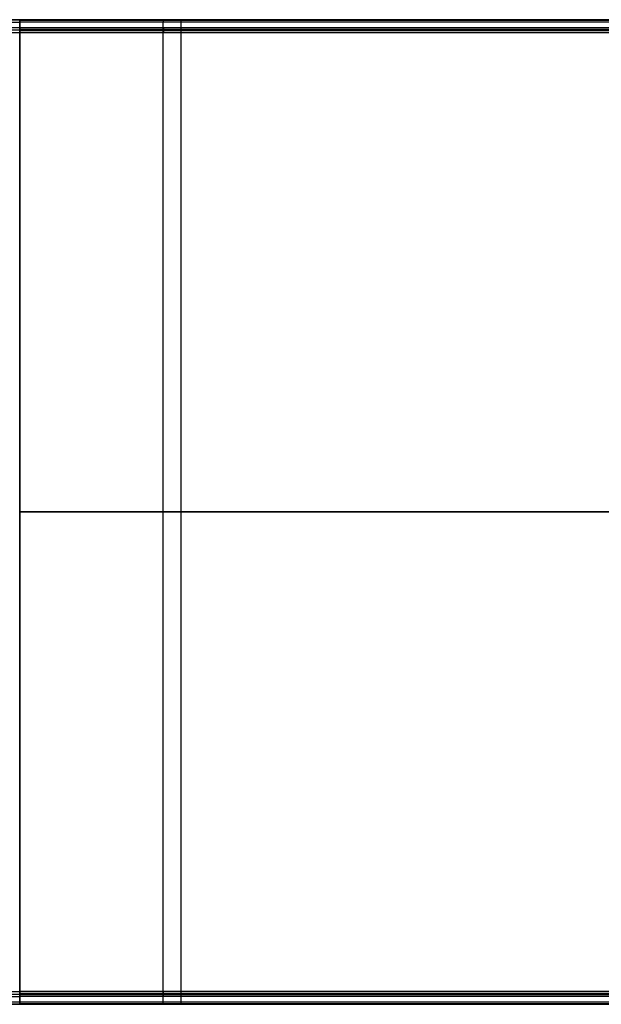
# Model space of a CAD drawing. Header units: millimetres. Extents: x -523 to -383, y 3 to 43.
# Tile 23 of 41: x -429 to -406, y 4 to 42. Entities that reach past the tile are written whole.
import ezdxf

# ---------------------------------------------------------------- set-up
doc = ezdxf.new("R2010")
doc.units = ezdxf.units.MM
doc.header["$MEASUREMENT"] = 0
doc.layers.add('Default', color=7, linetype='Continuous', true_color=0x000000)

msp = doc.modelspace()

# ---------------------------------------------------------------- linework, layer by layer
at = {"layer": 'Default'}
for p, q in [((-384.913, 42.326, -47.101), (-429.045, 42.326, -47.101)), ((-384.913, 42.326, -44.101), (-429.045, 42.326, -44.101)), ((-384.913, 42.326, -12.401), (-429.045, 42.326, -12.401)), ((-384.913, 42.326, -9.401), (-429.045, 42.326, -9.401)), ((-384.913, 42.326, 22.499), (-429.045, 42.326, 22.499)), ((-384.913, 42.326, 25.499), (-429.045, 42.326, 25.499)), ((-429.045, 42.126, -44.101), (-385.313, 42.126, -44.101)), ((-429.045, 42.126, -9.401), (-385.313, 42.126, -9.401)), ((-429.045, 42.126, 25.499), (-385.313, 42.126, 25.499)), ((-423.415, 3.926, -47.101), (-423.415, 42.326, -47.101)), ((-423.415, 42.126, -44.101), (-423.415, 42.326, -44.101)), ((-423.415, 3.926, -12.401), (-423.415, 42.326, -12.401)), ((-423.415, 42.126, -9.401), (-423.415, 42.326, -9.401)), ((-423.415, 3.926, 22.499), (-423.415, 42.326, 22.499)), ((-423.415, 42.126, 25.499), (-423.415, 42.326, 25.499)), ((-429.045, 41.926, -46.901), (-385.313, 41.926, -46.901)), ((-429.045, 41.926, -12.201), (-385.313, 41.926, -12.201)), ((-429.045, 41.926, 22.699), (-385.313, 41.926, 22.699)), ((-423.415, 4.326, -46.901), (-423.415, 41.926, -46.901)), ((-423.415, 4.326, -12.201), (-423.415, 41.926, -12.201)), ((-423.415, 4.326, 22.699), (-423.415, 41.926, 22.699)), ((-429.045, 23.126, -47.101), (-384.913, 23.126, -47.101)), ((-385.313, 23.126, -46.901), (-429.045, 23.126, -46.901)), ((-429.045, 23.126, -12.401), (-384.913, 23.126, -12.401)), ((-385.313, 23.126, -12.201), (-429.045, 23.126, -12.201)), ((-429.045, 23.126, 22.499), (-384.913, 23.126, 22.499)), ((-385.313, 23.126, 22.699), (-429.045, 23.126, 22.699)), ((-385.313, 4.326, -46.901), (-429.045, 4.326, -46.901)), ((-385.313, 4.326, -12.201), (-429.045, 4.326, -12.201)), ((-385.313, 4.326, 22.699), (-429.045, 4.326, 22.699)), ((-385.313, 4.126, -44.101), (-429.045, 4.126, -44.101)), ((-385.313, 4.126, -9.401), (-429.045, 4.126, -9.401)), ((-385.313, 4.126, 25.499), (-429.045, 4.126, 25.499)), ((-429.045, 3.926, -47.101), (-384.913, 3.926, -47.101)), ((-429.045, 3.926, -44.101), (-384.913, 3.926, -44.101)), ((-429.045, 3.926, -12.401), (-384.913, 3.926, -12.401)), ((-429.045, 3.926, -9.401), (-384.913, 3.926, -9.401)), ((-429.045, 3.926, 22.499), (-384.913, 3.926, 22.499)), ((-429.045, 3.926, 25.499), (-384.913, 3.926, 25.499)), ((-423.415, 3.926, -44.101), (-423.415, 4.126, -44.101)), ((-423.415, 3.926, -9.401), (-423.415, 4.126, -9.401)), ((-423.415, 3.926, 25.499), (-423.415, 4.126, 25.499))]:
    msp.add_line(p, q, dxfattribs=at)
for points in [[(-384.117, 42.426, -48.501), (-453.417, 42.426, -48.43), (-522.716, 42.426, -48.359)], [(-384.117, 42.426, -13.801), (-453.417, 42.426, -13.73), (-522.716, 42.426, -13.659)], [(-384.117, 42.426, 21.099), (-453.417, 42.426, 21.17), (-522.716, 42.426, 21.241)], [(-489.045, 42.426, -47.001), (-459.045, 42.426, -47.001), (-429.045, 42.426, -47.001)], [(-489.045, 42.426, -44.201), (-459.045, 42.426, -44.201), (-429.045, 42.426, -44.201)], [(-489.045, 42.426, -12.301), (-459.045, 42.426, -12.301), (-429.045, 42.426, -12.301)], [(-489.045, 42.426, -9.501), (-459.045, 42.426, -9.501), (-429.045, 42.426, -9.501)], [(-489.045, 42.426, 22.599), (-459.045, 42.426, 22.599), (-429.045, 42.426, 22.599)], [(-489.045, 42.426, 25.399), (-459.045, 42.426, 25.399), (-429.045, 42.426, 25.399)], [(-489.045, 42.326, -47.101), (-459.045, 42.326, -47.101), (-429.045, 42.326, -47.101)], [(-489.045, 42.326, -44.101), (-459.045, 42.326, -44.101), (-429.045, 42.326, -44.101)], [(-489.045, 42.326, -12.401), (-459.045, 42.326, -12.401), (-429.045, 42.326, -12.401)], [(-489.045, 42.326, -9.401), (-459.045, 42.326, -9.401), (-429.045, 42.326, -9.401)], [(-489.045, 42.326, 22.499), (-459.045, 42.326, 22.499), (-429.045, 42.326, 22.499)], [(-489.045, 42.326, 25.499), (-459.045, 42.326, 25.499), (-429.045, 42.326, 25.499)], [(-489.045, 42.126, -44.101), (-459.045, 42.126, -44.101), (-429.045, 42.126, -44.101)], [(-489.045, 42.126, -9.401), (-459.045, 42.126, -9.401), (-429.045, 42.126, -9.401)], [(-489.045, 42.126, 25.499), (-459.045, 42.126, 25.499), (-429.045, 42.126, 25.499)], [(-384.913, 42.426, -47.001), (-406.979, 42.426, -47.001), (-429.045, 42.426, -47.001)], [(-384.913, 42.426, -44.201), (-406.979, 42.426, -44.201), (-429.045, 42.426, -44.201)], [(-429.045, 42.426, -47.001), (-429.045, 42.426, -45.601), (-429.045, 42.426, -44.201)], [(-384.913, 42.426, -45.601), (-406.979, 42.426, -45.601), (-429.045, 42.426, -45.601)], [(-384.913, 42.426, -12.301), (-406.979, 42.426, -12.301), (-429.045, 42.426, -12.301)], [(-384.913, 42.426, -9.501), (-406.979, 42.426, -9.501), (-429.045, 42.426, -9.501)], [(-429.045, 42.426, -12.301), (-429.045, 42.426, -10.901), (-429.045, 42.426, -9.501)], [(-384.913, 42.426, -10.901), (-406.979, 42.426, -10.901), (-429.045, 42.426, -10.901)], [(-384.913, 42.426, 22.599), (-406.979, 42.426, 22.599), (-429.045, 42.426, 22.599)], [(-384.913, 42.426, 25.399), (-406.979, 42.426, 25.399), (-429.045, 42.426, 25.399)], [(-429.045, 42.426, 22.599), (-429.045, 42.426, 23.999), (-429.045, 42.426, 25.399)], [(-384.913, 42.426, 23.999), (-406.979, 42.426, 23.999), (-429.045, 42.426, 23.999)], [(-384.913, 42.397, -47.072), (-406.979, 42.397, -47.072), (-429.045, 42.397, -47.072)], [(-384.913, 42.397, -44.131), (-406.979, 42.397, -44.131), (-429.045, 42.397, -44.131)], [(-384.913, 42.397, -12.372), (-406.979, 42.397, -12.372), (-429.045, 42.397, -12.372)], [(-384.913, 42.397, -9.431), (-406.979, 42.397, -9.431), (-429.045, 42.397, -9.431)], [(-384.913, 42.397, 22.528), (-406.979, 42.397, 22.528), (-429.045, 42.397, 22.528)], [(-384.913, 42.397, 25.469), (-406.979, 42.397, 25.469), (-429.045, 42.397, 25.469)], [(-429.045, 3.926, -47.101), (-429.045, 23.126, -47.101), (-429.045, 42.326, -47.101)], [(-429.045, 42.326, -44.101), (-429.045, 42.226, -44.101), (-429.045, 42.126, -44.101)], [(-429.045, 3.926, -12.401), (-429.045, 23.126, -12.401), (-429.045, 42.326, -12.401)], [(-429.045, 42.326, -9.401), (-429.045, 42.226, -9.401), (-429.045, 42.126, -9.401)], [(-429.045, 3.926, 22.499), (-429.045, 23.126, 22.499), (-429.045, 42.326, 22.499)], [(-429.045, 42.326, 25.499), (-429.045, 42.226, 25.499), (-429.045, 42.126, 25.499)], [(-423.415, 42.426, -47.001), (-423.415, 42.426, -45.601), (-423.415, 42.426, -44.201)], [(-423.415, 42.426, -12.301), (-423.415, 42.426, -10.901), (-423.415, 42.426, -9.501)], [(-423.415, 42.426, 22.599), (-423.415, 42.426, 23.999), (-423.415, 42.426, 25.399)], [(-422.716, 3.826, -47.73), (-422.716, 23.126, -47.73), (-422.716, 42.426, -47.73)], [(-422.716, 3.826, -13.03), (-422.716, 23.126, -13.03), (-422.716, 42.426, -13.03)], [(-422.716, 3.826, 21.87), (-422.716, 23.126, 21.87), (-422.716, 42.426, 21.87)], [(-489.045, 42.026, -44.201), (-459.045, 42.026, -44.201), (-429.045, 42.026, -44.201)], [(-489.045, 42.026, -46.801), (-459.045, 42.026, -46.801), (-429.045, 42.026, -46.801)], [(-489.045, 42.026, -9.501), (-459.045, 42.026, -9.501), (-429.045, 42.026, -9.501)], [(-489.045, 42.026, -12.101), (-459.045, 42.026, -12.101), (-429.045, 42.026, -12.101)], [(-489.045, 42.026, 25.399), (-459.045, 42.026, 25.399), (-429.045, 42.026, 25.399)], [(-489.045, 42.026, 22.799), (-459.045, 42.026, 22.799), (-429.045, 42.026, 22.799)], [(-489.045, 41.926, -46.901), (-459.045, 41.926, -46.901), (-429.045, 41.926, -46.901)], [(-489.045, 41.926, -12.201), (-459.045, 41.926, -12.201), (-429.045, 41.926, -12.201)], [(-489.045, 41.926, 22.699), (-459.045, 41.926, 22.699), (-429.045, 41.926, 22.699)], [(-429.045, 42.055, -44.131), (-407.179, 42.055, -44.131), (-385.313, 42.055, -44.131)], [(-429.045, 42.055, -9.431), (-407.179, 42.055, -9.431), (-385.313, 42.055, -9.431)], [(-429.045, 42.055, 25.469), (-407.179, 42.055, 25.469), (-385.313, 42.055, 25.469)], [(-429.045, 42.026, -44.201), (-429.045, 42.026, -45.501), (-429.045, 42.026, -46.801)], [(-429.045, 42.026, -44.201), (-407.179, 42.026, -44.201), (-385.313, 42.026, -44.201)], [(-429.045, 42.026, -46.801), (-407.179, 42.026, -46.801), (-385.313, 42.026, -46.801)], [(-429.045, 42.026, -45.501), (-407.179, 42.026, -45.501), (-385.313, 42.026, -45.501)], [(-429.045, 42.026, -9.501), (-429.045, 42.026, -10.801), (-429.045, 42.026, -12.101)], [(-429.045, 42.026, -9.501), (-407.179, 42.026, -9.501), (-385.313, 42.026, -9.501)], [(-429.045, 42.026, -12.101), (-407.179, 42.026, -12.101), (-385.313, 42.026, -12.101)], [(-429.045, 42.026, -10.801), (-407.179, 42.026, -10.801), (-385.313, 42.026, -10.801)], [(-429.045, 42.026, 25.399), (-429.045, 42.026, 24.099), (-429.045, 42.026, 22.799)], [(-429.045, 42.026, 25.399), (-407.179, 42.026, 25.399), (-385.313, 42.026, 25.399)], [(-429.045, 42.026, 22.799), (-407.179, 42.026, 22.799), (-385.313, 42.026, 22.799)], [(-429.045, 42.026, 24.099), (-407.179, 42.026, 24.099), (-385.313, 42.026, 24.099)], [(-429.045, 41.997, -46.872), (-407.179, 41.997, -46.872), (-385.313, 41.997, -46.872)], [(-429.045, 41.997, -12.172), (-407.179, 41.997, -12.172), (-385.313, 41.997, -12.172)], [(-429.045, 41.997, 22.728), (-407.179, 41.997, 22.728), (-385.313, 41.997, 22.728)], [(-429.045, 41.926, -46.901), (-429.045, 23.126, -46.901), (-429.045, 4.326, -46.901)], [(-429.045, 41.926, -12.201), (-429.045, 23.126, -12.201), (-429.045, 4.326, -12.201)], [(-429.045, 41.926, 22.699), (-429.045, 23.126, 22.699), (-429.045, 4.326, 22.699)], [(-423.415, 42.026, -44.201), (-423.415, 42.026, -45.501), (-423.415, 42.026, -46.801)], [(-423.415, 42.026, -9.501), (-423.415, 42.026, -10.801), (-423.415, 42.026, -12.101)], [(-423.415, 42.026, 25.399), (-423.415, 42.026, 24.099), (-423.415, 42.026, 22.799)], [(-489.045, 4.326, -46.901), (-459.045, 4.326, -46.901), (-429.045, 4.326, -46.901)], [(-489.045, 4.326, -12.201), (-459.045, 4.326, -12.201), (-429.045, 4.326, -12.201)], [(-489.045, 4.326, 22.699), (-459.045, 4.326, 22.699), (-429.045, 4.326, 22.699)], [(-385.313, 4.255, -46.872), (-407.179, 4.255, -46.872), (-429.045, 4.255, -46.872)], [(-385.313, 4.255, -12.172), (-407.179, 4.255, -12.172), (-429.045, 4.255, -12.172)], [(-385.313, 4.255, 22.728), (-407.179, 4.255, 22.728), (-429.045, 4.255, 22.728)], [(-489.045, 4.226, -46.801), (-459.045, 4.226, -46.801), (-429.045, 4.226, -46.801)], [(-489.045, 4.226, -44.201), (-459.045, 4.226, -44.201), (-429.045, 4.226, -44.201)], [(-489.045, 4.226, -12.101), (-459.045, 4.226, -12.101), (-429.045, 4.226, -12.101)], [(-489.045, 4.226, -9.501), (-459.045, 4.226, -9.501), (-429.045, 4.226, -9.501)], [(-489.045, 4.226, 22.799), (-459.045, 4.226, 22.799), (-429.045, 4.226, 22.799)], [(-489.045, 4.226, 25.399), (-459.045, 4.226, 25.399), (-429.045, 4.226, 25.399)], [(-489.045, 4.126, -44.101), (-459.045, 4.126, -44.101), (-429.045, 4.126, -44.101)], [(-489.045, 4.126, -9.401), (-459.045, 4.126, -9.401), (-429.045, 4.126, -9.401)], [(-489.045, 4.126, 25.499), (-459.045, 4.126, 25.499), (-429.045, 4.126, 25.499)], [(-489.045, 3.926, -44.101), (-459.045, 3.926, -44.101), (-429.045, 3.926, -44.101)], [(-489.045, 3.926, -47.101), (-459.045, 3.926, -47.101), (-429.045, 3.926, -47.101)], [(-489.045, 3.926, -9.401), (-459.045, 3.926, -9.401), (-429.045, 3.926, -9.401)], [(-489.045, 3.926, -12.401), (-459.045, 3.926, -12.401), (-429.045, 3.926, -12.401)], [(-489.045, 3.926, 25.499), (-459.045, 3.926, 25.499), (-429.045, 3.926, 25.499)], [(-489.045, 3.926, 22.499), (-459.045, 3.926, 22.499), (-429.045, 3.926, 22.499)], [(-385.313, 4.226, -44.201), (-407.179, 4.226, -44.201), (-429.045, 4.226, -44.201)], [(-385.313, 4.226, -46.801), (-407.179, 4.226, -46.801), (-429.045, 4.226, -46.801)], [(-429.045, 4.226, -46.801), (-429.045, 4.226, -45.501), (-429.045, 4.226, -44.201)], [(-385.313, 4.226, -45.501), (-407.179, 4.226, -45.501), (-429.045, 4.226, -45.501)], [(-385.313, 4.226, -9.501), (-407.179, 4.226, -9.501), (-429.045, 4.226, -9.501)], [(-385.313, 4.226, -12.101), (-407.179, 4.226, -12.101), (-429.045, 4.226, -12.101)], [(-429.045, 4.226, -12.101), (-429.045, 4.226, -10.801), (-429.045, 4.226, -9.501)], [(-385.313, 4.226, -10.801), (-407.179, 4.226, -10.801), (-429.045, 4.226, -10.801)], [(-385.313, 4.226, 25.399), (-407.179, 4.226, 25.399), (-429.045, 4.226, 25.399)], [(-385.313, 4.226, 22.799), (-407.179, 4.226, 22.799), (-429.045, 4.226, 22.799)], [(-429.045, 4.226, 22.799), (-429.045, 4.226, 24.099), (-429.045, 4.226, 25.399)], [(-385.313, 4.226, 24.099), (-407.179, 4.226, 24.099), (-429.045, 4.226, 24.099)], [(-385.313, 4.197, -44.131), (-407.179, 4.197, -44.131), (-429.045, 4.197, -44.131)], [(-385.313, 4.197, -9.431), (-407.179, 4.197, -9.431), (-429.045, 4.197, -9.431)], [(-385.313, 4.197, 25.469), (-407.179, 4.197, 25.469), (-429.045, 4.197, 25.469)], [(-429.045, 4.126, -44.101), (-429.045, 4.026, -44.101), (-429.045, 3.926, -44.101)], [(-429.045, 4.126, -9.401), (-429.045, 4.026, -9.401), (-429.045, 3.926, -9.401)], [(-429.045, 4.126, 25.499), (-429.045, 4.026, 25.499), (-429.045, 3.926, 25.499)], [(-423.415, 4.226, -44.201), (-423.415, 4.226, -45.501), (-423.415, 4.226, -46.801)], [(-423.415, 4.226, -9.501), (-423.415, 4.226, -10.801), (-423.415, 4.226, -12.101)], [(-423.415, 4.226, 25.399), (-423.415, 4.226, 24.099), (-423.415, 4.226, 22.799)], [(-384.118, 3.826, -48.501), (-453.417, 3.826, -48.43), (-522.717, 3.826, -48.359)], [(-384.118, 3.826, -13.801), (-453.417, 3.826, -13.73), (-522.717, 3.826, -13.659)], [(-384.118, 3.826, 21.099), (-453.417, 3.826, 21.17), (-522.717, 3.826, 21.241)], [(-489.045, 3.826, -44.201), (-459.045, 3.826, -44.201), (-429.045, 3.826, -44.201)], [(-489.045, 3.826, -47.001), (-459.045, 3.826, -47.001), (-429.045, 3.826, -47.001)], [(-489.045, 3.826, -9.501), (-459.045, 3.826, -9.501), (-429.045, 3.826, -9.501)], [(-489.045, 3.826, -12.301), (-459.045, 3.826, -12.301), (-429.045, 3.826, -12.301)], [(-489.045, 3.826, 25.399), (-459.045, 3.826, 25.399), (-429.045, 3.826, 25.399)], [(-489.045, 3.826, 22.599), (-459.045, 3.826, 22.599), (-429.045, 3.826, 22.599)], [(-429.045, 3.855, -47.072), (-406.979, 3.855, -47.072), (-384.913, 3.855, -47.072)], [(-429.045, 3.855, -44.131), (-406.979, 3.855, -44.131), (-384.913, 3.855, -44.131)], [(-429.045, 3.855, -12.372), (-406.979, 3.855, -12.372), (-384.913, 3.855, -12.372)], [(-429.045, 3.855, -9.431), (-406.979, 3.855, -9.431), (-384.913, 3.855, -9.431)], [(-429.045, 3.855, 22.528), (-406.979, 3.855, 22.528), (-384.913, 3.855, 22.528)], [(-429.045, 3.855, 25.469), (-406.979, 3.855, 25.469), (-384.913, 3.855, 25.469)], [(-429.045, 3.826, -44.201), (-429.045, 3.826, -45.601), (-429.045, 3.826, -47.001)], [(-429.045, 3.826, -44.201), (-406.979, 3.826, -44.201), (-384.913, 3.826, -44.201)], [(-429.045, 3.826, -47.001), (-406.979, 3.826, -47.001), (-384.913, 3.826, -47.001)], [(-429.045, 3.826, -45.601), (-406.979, 3.826, -45.601), (-384.913, 3.826, -45.601)], [(-429.045, 3.826, -9.501), (-429.045, 3.826, -10.901), (-429.045, 3.826, -12.301)], [(-429.045, 3.826, -9.501), (-406.979, 3.826, -9.501), (-384.913, 3.826, -9.501)], [(-429.045, 3.826, -12.301), (-406.979, 3.826, -12.301), (-384.913, 3.826, -12.301)], [(-429.045, 3.826, -10.901), (-406.979, 3.826, -10.901), (-384.913, 3.826, -10.901)], [(-429.045, 3.826, 25.399), (-429.045, 3.826, 23.999), (-429.045, 3.826, 22.599)], [(-429.045, 3.826, 25.399), (-406.979, 3.826, 25.399), (-384.913, 3.826, 25.399)], [(-429.045, 3.826, 22.599), (-406.979, 3.826, 22.599), (-384.913, 3.826, 22.599)], [(-429.045, 3.826, 23.999), (-406.979, 3.826, 23.999), (-384.913, 3.826, 23.999)], [(-423.415, 3.826, -47.001), (-423.415, 3.826, -45.601), (-423.415, 3.826, -44.201)], [(-423.415, 3.826, -12.301), (-423.415, 3.826, -10.901), (-423.415, 3.826, -9.501)], [(-423.415, 3.826, 22.599), (-423.415, 3.826, 23.999), (-423.415, 3.826, 25.399)]]:
    msp.add_open_spline(points, degree=2, dxfattribs=at)
for points, weights in [([(-429.045, 42.426, -44.201), (-429.045, 42.426, -44.101), (-429.045, 42.326, -44.101)], [1, 0.707106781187, 1]), ([(-429.045, 42.326, -47.101), (-429.045, 42.426, -47.101), (-429.045, 42.426, -47.001)], [0.999999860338, 0.707106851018, 1]), ([(-429.045, 42.426, -9.501), (-429.045, 42.426, -9.401), (-429.045, 42.326, -9.401)], [1, 0.707106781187, 1]), ([(-429.045, 42.326, -12.401), (-429.045, 42.426, -12.401), (-429.045, 42.426, -12.301)], [0.999999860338, 0.707106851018, 1]), ([(-429.045, 42.426, 25.399), (-429.045, 42.426, 25.499), (-429.045, 42.326, 25.499)], [1, 0.707106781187, 1]), ([(-429.045, 42.326, 22.499), (-429.045, 42.426, 22.499), (-429.045, 42.426, 22.599)], [0.999999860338, 0.707106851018, 1]), ([(-429.045, 42.126, -44.101), (-429.045, 42.026, -44.101), (-429.045, 42.026, -44.201)], [0.999999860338, 0.707106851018, 1]), ([(-429.045, 42.126, -9.401), (-429.045, 42.026, -9.401), (-429.045, 42.026, -9.501)], [0.999999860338, 0.707106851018, 1]), ([(-429.045, 42.126, 25.499), (-429.045, 42.026, 25.499), (-429.045, 42.026, 25.399)], [0.999999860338, 0.707106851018, 1]), ([(-423.415, 42.426, -47.001), (-423.415, 42.426, -47.101), (-423.415, 42.326, -47.101)], [1, 0.707106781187, 1]), ([(-423.415, 42.426, -44.201), (-423.415, 42.426, -44.101), (-423.415, 42.326, -44.101)], [1, 0.707106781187, 1]), ([(-423.415, 42.426, -12.301), (-423.415, 42.426, -12.401), (-423.415, 42.326, -12.401)], [1, 0.707106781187, 1]), ([(-423.415, 42.426, -9.501), (-423.415, 42.426, -9.401), (-423.415, 42.326, -9.401)], [1, 0.707106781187, 1]), ([(-423.415, 42.426, 22.599), (-423.415, 42.426, 22.499), (-423.415, 42.326, 22.499)], [1, 0.707106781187, 1]), ([(-423.415, 42.426, 25.399), (-423.415, 42.426, 25.499), (-423.415, 42.326, 25.499)], [1, 0.707106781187, 1]), ([(-423.405, 42.126, -44.101), (-423.405, 42.026, -44.101), (-423.405, 42.026, -44.201)], [1, 0.707106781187, 1]), ([(-423.405, 42.126, -9.401), (-423.405, 42.026, -9.401), (-423.405, 42.026, -9.501)], [1, 0.707106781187, 1]), ([(-423.405, 42.126, 25.499), (-423.405, 42.026, 25.499), (-423.405, 42.026, 25.399)], [1, 0.707106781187, 1]), ([(-429.045, 42.026, -46.801), (-429.045, 42.026, -46.901), (-429.045, 41.926, -46.901)], [1, 0.707106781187, 1]), ([(-429.045, 42.026, -12.101), (-429.045, 42.026, -12.201), (-429.045, 41.926, -12.201)], [1, 0.707106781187, 1]), ([(-429.045, 42.026, 22.799), (-429.045, 42.026, 22.699), (-429.045, 41.926, 22.699)], [1, 0.707106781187, 1]), ([(-423.405, 42.026, -46.801), (-423.405, 42.026, -46.901), (-423.405, 41.926, -46.901)], [1, 0.707106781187, 1]), ([(-423.405, 42.026, -12.101), (-423.405, 42.026, -12.201), (-423.405, 41.926, -12.201)], [1, 0.707106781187, 1]), ([(-423.405, 42.026, 22.799), (-423.405, 42.026, 22.699), (-423.405, 41.926, 22.699)], [1, 0.707106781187, 1]), ([(-429.045, 4.326, -46.901), (-429.045, 4.226, -46.901), (-429.045, 4.226, -46.801)], [1, 0.707106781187, 1]), ([(-429.045, 4.326, -12.201), (-429.045, 4.226, -12.201), (-429.045, 4.226, -12.101)], [1, 0.707106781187, 1]), ([(-429.045, 4.326, 22.699), (-429.045, 4.226, 22.699), (-429.045, 4.226, 22.799)], [1, 0.707106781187, 1]), ([(-423.405, 4.226, -46.801), (-423.405, 4.226, -46.901), (-423.405, 4.326, -46.901)], [1, 0.707106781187, 1]), ([(-423.405, 4.226, -12.101), (-423.405, 4.226, -12.201), (-423.405, 4.326, -12.201)], [1, 0.707106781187, 1]), ([(-423.405, 4.226, 22.799), (-423.405, 4.226, 22.699), (-423.405, 4.326, 22.699)], [1, 0.707106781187, 1]), ([(-429.045, 4.226, -44.201), (-429.045, 4.226, -44.101), (-429.045, 4.126, -44.101)], [1, 0.707106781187, 1]), ([(-429.045, 4.226, -9.501), (-429.045, 4.226, -9.401), (-429.045, 4.126, -9.401)], [1, 0.707106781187, 1]), ([(-429.045, 4.226, 25.399), (-429.045, 4.226, 25.499), (-429.045, 4.126, 25.499)], [1, 0.707106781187, 1]), ([(-429.045, 3.926, -44.101), (-429.045, 3.826, -44.101), (-429.045, 3.826, -44.201)], [1, 0.707106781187, 1]), ([(-429.045, 3.826, -47.001), (-429.045, 3.826, -47.101), (-429.045, 3.926, -47.101)], [0.999999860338, 0.707106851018, 1]), ([(-429.045, 3.926, -9.401), (-429.045, 3.826, -9.401), (-429.045, 3.826, -9.501)], [1, 0.707106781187, 1]), ([(-429.045, 3.826, -12.301), (-429.045, 3.826, -12.401), (-429.045, 3.926, -12.401)], [0.999999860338, 0.707106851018, 1]), ([(-429.045, 3.926, 25.499), (-429.045, 3.826, 25.499), (-429.045, 3.826, 25.399)], [1, 0.707106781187, 1]), ([(-429.045, 3.826, 22.599), (-429.045, 3.826, 22.499), (-429.045, 3.926, 22.499)], [0.999999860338, 0.707106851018, 1]), ([(-423.415, 3.826, -47.001), (-423.415, 3.826, -47.101), (-423.415, 3.926, -47.101)], [1, 0.707106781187, 1]), ([(-423.415, 3.826, -44.201), (-423.415, 3.826, -44.101), (-423.415, 3.926, -44.101)], [1, 0.707106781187, 1]), ([(-423.415, 3.826, -12.301), (-423.415, 3.826, -12.401), (-423.415, 3.926, -12.401)], [1, 0.707106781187, 1]), ([(-423.415, 3.826, -9.501), (-423.415, 3.826, -9.401), (-423.415, 3.926, -9.401)], [1, 0.707106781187, 1]), ([(-423.415, 3.826, 22.599), (-423.415, 3.826, 22.499), (-423.415, 3.926, 22.499)], [1, 0.707106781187, 1]), ([(-423.415, 3.826, 25.399), (-423.415, 3.826, 25.499), (-423.415, 3.926, 25.499)], [1, 0.707106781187, 1]), ([(-423.405, 4.126, -44.101), (-423.405, 4.226, -44.101), (-423.405, 4.226, -44.201)], [1, 0.707106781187, 1]), ([(-423.405, 4.126, -9.401), (-423.405, 4.226, -9.401), (-423.405, 4.226, -9.501)], [1, 0.707106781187, 1]), ([(-423.405, 4.126, 25.499), (-423.405, 4.226, 25.499), (-423.405, 4.226, 25.399)], [1, 0.707106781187, 1])]:
    msp.add_rational_spline(points, weights, degree=2, dxfattribs=at)
for points in [[(-422.716, 42.426, -47.73), (-422.716, 42.426, -48.43), (-423.416, 42.426, -48.43), (-424.116, 42.426, -48.43), (-424.116, 42.426, -47.73), (-424.116, 42.426, -47.03), (-423.416, 42.426, -47.03), (-422.716, 42.426, -47.03), (-422.716, 42.426, -47.73)], [(-422.716, 42.426, -13.03), (-422.716, 42.426, -13.73), (-423.416, 42.426, -13.73), (-424.116, 42.426, -13.73), (-424.116, 42.426, -13.03), (-424.116, 42.426, -12.33), (-423.416, 42.426, -12.33), (-422.716, 42.426, -12.33), (-422.716, 42.426, -13.03)], [(-422.716, 42.426, 21.87), (-422.716, 42.426, 21.17), (-423.416, 42.426, 21.17), (-424.116, 42.426, 21.17), (-424.116, 42.426, 21.87), (-424.116, 42.426, 22.57), (-423.416, 42.426, 22.57), (-422.716, 42.426, 22.57), (-422.716, 42.426, 21.87)], [(-422.716, 3.826, -47.73), (-422.716, 3.826, -48.43), (-423.416, 3.826, -48.43), (-424.116, 3.826, -48.43), (-424.116, 3.826, -47.73), (-424.116, 3.826, -47.03), (-423.416, 3.826, -47.03), (-422.716, 3.826, -47.03), (-422.716, 3.826, -47.73)], [(-422.716, 3.826, -13.03), (-422.716, 3.826, -13.73), (-423.416, 3.826, -13.73), (-424.116, 3.826, -13.73), (-424.116, 3.826, -13.03), (-424.116, 3.826, -12.33), (-423.416, 3.826, -12.33), (-422.716, 3.826, -12.33), (-422.716, 3.826, -13.03)], [(-422.716, 3.826, 21.87), (-422.716, 3.826, 21.17), (-423.416, 3.826, 21.17), (-424.116, 3.826, 21.17), (-424.116, 3.826, 21.87), (-424.116, 3.826, 22.57), (-423.416, 3.826, 22.57), (-422.716, 3.826, 22.57), (-422.716, 3.826, 21.87)]]:
    msp.add_rational_spline(points, [1, 0.707106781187, 1, 0.707106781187, 1, 0.707106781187, 1, 0.707106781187, 1], degree=2, knots=[0, 0, 0, 1.099557, 1.099557, 2.199115, 2.199115, 3.298672, 3.298672, 4.39823, 4.39823, 4.39823], dxfattribs=at)

doc.saveas('drawing.dxf')
